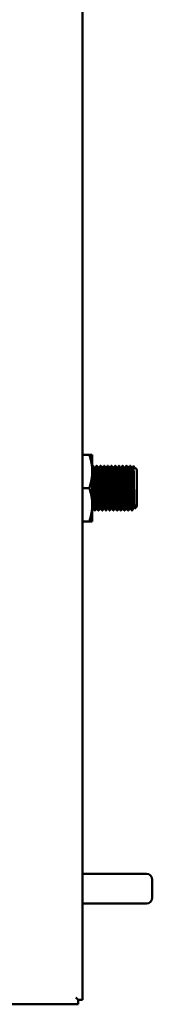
# Model space of a CAD drawing. Header units: inches. Extents: x 1 to 203, y 4 to 128.
# Tile 3 of 47: x 70.09 to 72.32, y 46.45 to 63.04. Entities that reach past the tile are written whole.
import ezdxf

# ---------------------------------------------------------------- set-up
doc = ezdxf.new("R2010")
doc.units = ezdxf.units.IN
doc.header["$LTSCALE"] = 6
doc.header["$MEASUREMENT"] = 0
doc.layers.add('Visible (ANSI)', color=7, linetype='Continuous', lineweight=50)

msp = doc.modelspace()

# ---------------------------------------------------------------- linework, layer by layer
at = {"layer": 'Visible (ANSI)'}
for p, q in [((71.146, 46.521), (71.146, 82.771)), ((71.26, 55.708), (71.146, 55.708)), ((71.26, 55.708), (71.31, 55.708)), ((71.31, 55.708), (71.31, 55.426)), ((71.31, 55.426), (71.31, 54.864)), ((71.318, 55.52), (71.326, 55.52)), ((71.357, 55.48), (71.35, 55.48)), ((71.381, 55.52), (71.388, 55.52)), ((71.42, 55.48), (71.412, 55.48)), ((71.443, 55.52), (71.451, 55.52)), ((71.482, 55.48), (71.475, 55.48)), ((71.506, 55.52), (71.513, 55.52)), ((71.545, 55.48), (71.537, 55.48)), ((71.568, 55.52), (71.576, 55.52)), ((71.607, 55.48), (71.6, 55.48)), ((71.631, 55.52), (71.638, 55.52)), ((71.67, 55.48), (71.662, 55.48)), ((71.693, 55.52), (71.701, 55.52)), ((71.732, 55.48), (71.725, 55.48)), ((71.756, 55.52), (71.763, 55.52)), ((71.795, 55.48), (71.787, 55.48)), ((71.818, 55.52), (71.826, 55.52)), ((71.857, 55.48), (71.85, 55.48)), ((71.881, 55.52), (71.888, 55.52)), ((71.92, 55.48), (71.912, 55.48)), ((71.943, 55.52), (71.951, 55.52)), ((71.982, 55.48), (71.975, 55.48)), ((72.035, 55.483), (72.003, 55.515)), ((72.036, 55.482), (72.037, 55.479)), ((72.038, 55.48), (72.037, 55.48)), ((72.038, 55.475), (72.038, 55.48)), ((72.06, 55.458), (72.038, 55.48)), ((72.06, 55.458), (72.06, 54.833)), ((71.26, 55.145), (71.146, 55.145)), ((71.31, 54.864), (71.31, 54.583)), ((71.326, 54.811), (71.318, 54.811)), ((71.349, 54.77), (71.357, 54.77)), ((71.388, 54.811), (71.381, 54.811)), ((71.412, 54.77), (71.42, 54.77)), ((71.451, 54.811), (71.443, 54.811)), ((71.474, 54.77), (71.482, 54.77)), ((71.513, 54.811), (71.506, 54.811)), ((71.537, 54.77), (71.545, 54.77)), ((71.576, 54.811), (71.568, 54.811)), ((71.599, 54.77), (71.607, 54.77)), ((71.638, 54.811), (71.631, 54.811)), ((71.662, 54.77), (71.67, 54.77)), ((71.701, 54.811), (71.693, 54.811)), ((71.724, 54.77), (71.732, 54.77)), ((71.763, 54.811), (71.756, 54.811)), ((71.787, 54.77), (71.795, 54.77)), ((71.826, 54.811), (71.818, 54.811)), ((71.849, 54.77), (71.857, 54.77)), ((71.888, 54.811), (71.881, 54.811)), ((71.912, 54.77), (71.92, 54.77)), ((71.951, 54.811), (71.943, 54.811)), ((71.974, 54.77), (71.982, 54.77)), ((72.013, 54.811), (72.006, 54.811)), ((72.022, 54.795), (72.013, 54.811)), ((72.06, 54.833), (72.022, 54.795)), ((71.26, 54.583), (71.146, 54.583)), ((71.26, 54.583), (71.31, 54.583)), ((71.443, 48.645), (71.146, 48.645)), ((72.221, 48.645), (71.443, 48.645)), ((72.321, 48.245), (72.321, 48.545)), ((71.443, 48.145), (71.146, 48.145)), ((71.443, 48.145), (72.221, 48.145)), ((71.146, 46.521), (71.072, 46.521)), ((71.072, 46.521), (71.072, 46.521)), ((71.072, 46.447), (42.837, 46.447))]:
    msp.add_line(p, q, dxfattribs=at)
for centre, start, end in [((72.221, 48.545), 0, 90), ((72.221, 48.245), 270, 0)]:
    msp.add_arc(centre, 0.1, start, end, dxfattribs=at)
for centre, major_axis, ratio, start_param, end_param in [((71.033, 46.56), (-0.113, 0.113), 0.000877, 4.356667, 4.71151), ((71.033, 46.56), (0.113, -0.113), 0.000879, 1.215077, 1.569919), ((71.072, 46.56), (0, -0.113), 0.001755, 0, 1.215954)]:
    msp.add_ellipse(centre, major_axis=major_axis, ratio=ratio, start_param=start_param, end_param=end_param, dxfattribs=at)
for points, weights in [([(71.31, 55.426), (71.31, 55.557), (71.26, 55.708)], [1.63796447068, 1.63796447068, 1.52036391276]), ([(71.26, 55.145), (71.31, 55.296), (71.31, 55.426)], [1.52036391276, 1.63796447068, 1.63796447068]), ([(72.038, 55.475), (72.038, 55.478), (72.037, 55.479)], [0.975309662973, 0.98157895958, 0.990788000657]), ([(71.31, 54.864), (71.31, 54.995), (71.26, 55.145)], [1.63796447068, 1.63796447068, 1.52036391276]), ([(71.26, 54.583), (71.31, 54.733), (71.31, 54.864)], [1.52036391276, 1.63796447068, 1.63796447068]), ([(71.318, 54.811), (71.314, 54.811), (71.31, 54.909)], [1, 0.923879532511, 1])]:
    msp.add_rational_spline(points, weights, degree=2, dxfattribs=at)
for points in [[(71.31, 55.507), (71.313, 55.511), (71.315, 55.516), (71.318, 55.52)], [(71.326, 55.52), (71.334, 55.506), (71.342, 55.493), (71.35, 55.479)], [(71.357, 55.48), (71.365, 55.493), (71.372, 55.506), (71.38, 55.52)], [(71.389, 55.52), (71.397, 55.506), (71.404, 55.493), (71.412, 55.479)], [(71.419, 55.48), (71.427, 55.493), (71.435, 55.506), (71.443, 55.52)], [(71.451, 55.52), (71.459, 55.506), (71.467, 55.493), (71.475, 55.479)], [(71.482, 55.48), (71.49, 55.493), (71.497, 55.506), (71.505, 55.52)], [(71.514, 55.52), (71.522, 55.506), (71.529, 55.493), (71.537, 55.479)], [(71.544, 55.48), (71.552, 55.493), (71.56, 55.506), (71.568, 55.52)], [(71.576, 55.52), (71.584, 55.506), (71.592, 55.493), (71.6, 55.479)], [(71.607, 55.48), (71.615, 55.493), (71.622, 55.506), (71.63, 55.52)], [(71.639, 55.52), (71.647, 55.506), (71.654, 55.493), (71.662, 55.479)], [(71.669, 55.48), (71.677, 55.493), (71.685, 55.506), (71.693, 55.52)], [(71.701, 55.52), (71.709, 55.506), (71.717, 55.493), (71.725, 55.479)], [(71.732, 55.48), (71.74, 55.493), (71.747, 55.506), (71.755, 55.52)], [(71.764, 55.52), (71.772, 55.506), (71.779, 55.493), (71.787, 55.479)], [(71.794, 55.48), (71.802, 55.493), (71.81, 55.506), (71.818, 55.52)], [(71.826, 55.52), (71.834, 55.506), (71.842, 55.493), (71.85, 55.479)], [(71.857, 55.48), (71.865, 55.493), (71.872, 55.506), (71.88, 55.52)], [(71.889, 55.52), (71.897, 55.506), (71.904, 55.493), (71.912, 55.479)], [(71.919, 55.48), (71.927, 55.493), (71.935, 55.506), (71.943, 55.52)], [(71.951, 55.52), (71.959, 55.506), (71.967, 55.493), (71.975, 55.479)], [(71.982, 55.48), (71.989, 55.491), (71.996, 55.503), (72.002, 55.515)], [(72.038, 55.475), (72.037, 55.479), (72.036, 55.482), (72.035, 55.483)], [(71.318, 54.811), (71.316, 54.806), (71.313, 54.802), (71.31, 54.797)], [(71.349, 54.771), (71.341, 54.784), (71.333, 54.798), (71.325, 54.811)], [(71.381, 54.811), (71.373, 54.797), (71.365, 54.784), (71.358, 54.771)], [(71.411, 54.771), (71.404, 54.784), (71.396, 54.798), (71.388, 54.811)], [(71.443, 54.811), (71.436, 54.797), (71.428, 54.784), (71.42, 54.771)], [(71.474, 54.771), (71.466, 54.784), (71.458, 54.798), (71.45, 54.811)], [(71.506, 54.811), (71.498, 54.797), (71.49, 54.784), (71.483, 54.771)], [(71.536, 54.771), (71.529, 54.784), (71.521, 54.798), (71.513, 54.811)], [(71.568, 54.811), (71.561, 54.797), (71.553, 54.784), (71.545, 54.771)], [(71.599, 54.771), (71.591, 54.784), (71.583, 54.798), (71.575, 54.811)], [(71.631, 54.811), (71.623, 54.797), (71.615, 54.784), (71.608, 54.771)], [(71.661, 54.771), (71.654, 54.784), (71.646, 54.798), (71.638, 54.811)], [(71.693, 54.811), (71.686, 54.797), (71.678, 54.784), (71.67, 54.771)], [(71.724, 54.771), (71.716, 54.784), (71.708, 54.798), (71.7, 54.811)], [(71.756, 54.811), (71.748, 54.797), (71.74, 54.784), (71.733, 54.771)], [(71.786, 54.771), (71.779, 54.784), (71.771, 54.798), (71.763, 54.811)], [(71.818, 54.811), (71.811, 54.797), (71.803, 54.784), (71.795, 54.771)], [(71.849, 54.771), (71.841, 54.784), (71.833, 54.798), (71.825, 54.811)], [(71.881, 54.811), (71.873, 54.797), (71.865, 54.784), (71.858, 54.771)], [(71.911, 54.771), (71.904, 54.784), (71.896, 54.798), (71.888, 54.811)], [(71.943, 54.811), (71.936, 54.797), (71.928, 54.784), (71.92, 54.771)], [(71.974, 54.771), (71.966, 54.784), (71.958, 54.798), (71.95, 54.811)], [(72.006, 54.811), (71.998, 54.797), (71.99, 54.784), (71.983, 54.771)]]:
    msp.add_open_spline(points, degree=3, dxfattribs=at)
for points, weights, knots in [([(71.349, 54.77), (71.345, 54.77), (71.341, 54.88), (71.338, 54.99), (71.334, 55.145), (71.33, 55.301), (71.326, 55.41), (71.322, 55.52), (71.318, 55.52), (71.318, 55.52), (71.318, 55.52)], [1, 0.923879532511, 1, 0.923879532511, 1, 0.923879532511, 1, 0.923879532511, 1, 0.995614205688, 0.991733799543], [0.49, 0.49, 0.49, 0.495, 0.495, 0.5, 0.5, 0.505, 0.505, 0.51, 0.51, 0.51028808, 0.51028808, 0.51028808]), ([(71.358, 54.771), (71.357, 54.77), (71.357, 54.77), (71.353, 54.77), (71.349, 54.88), (71.345, 54.99), (71.341, 55.145), (71.338, 55.301), (71.334, 55.41), (71.33, 55.52), (71.326, 55.52)], [0.991733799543, 0.995614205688, 1, 0.923879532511, 1, 0.923879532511, 1, 0.923879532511, 1, 0.923879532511, 1], [0.44971192, 0.44971192, 0.44971192, 0.45, 0.45, 0.455, 0.455, 0.46, 0.46, 0.465, 0.465, 0.47, 0.47, 0.47]), ([(71.381, 54.811), (71.377, 54.811), (71.373, 54.909), (71.369, 55.007), (71.365, 55.145), (71.361, 55.284), (71.357, 55.382), (71.353, 55.473), (71.35, 55.479)], [1, 0.923879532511, 1, 0.923879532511, 1, 0.923879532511, 1, 0.928804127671, 0.990788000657], [0.45, 0.45, 0.45, 0.455, 0.455, 0.46, 0.46, 0.465, 0.465, 0.46967653, 0.46967653, 0.46967653]), ([(71.388, 54.811), (71.384, 54.818), (71.381, 54.909), (71.377, 55.007), (71.373, 55.145), (71.369, 55.284), (71.365, 55.382), (71.361, 55.48), (71.357, 55.48)], [0.990788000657, 0.928804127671, 1, 0.923879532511, 1, 0.923879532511, 1, 0.923879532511, 1], [0.45032347, 0.45032347, 0.45032347, 0.455, 0.455, 0.46, 0.46, 0.465, 0.465, 0.47, 0.47, 0.47]), ([(71.412, 54.77), (71.408, 54.77), (71.404, 54.88), (71.4, 54.99), (71.396, 55.145), (71.392, 55.301), (71.388, 55.41), (71.384, 55.52), (71.381, 55.52), (71.38, 55.52), (71.38, 55.52)], [1, 0.923879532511, 1, 0.923879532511, 1, 0.923879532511, 1, 0.923879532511, 1, 0.995614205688, 0.991733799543], [0.45, 0.45, 0.45, 0.455, 0.455, 0.46, 0.46, 0.465, 0.465, 0.47, 0.47, 0.47028808, 0.47028808, 0.47028808]), ([(71.42, 54.771), (71.42, 54.77), (71.42, 54.77), (71.416, 54.77), (71.412, 54.88), (71.408, 54.99), (71.404, 55.145), (71.4, 55.301), (71.396, 55.41), (71.392, 55.52), (71.388, 55.52)], [0.991733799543, 0.995614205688, 1, 0.923879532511, 1, 0.923879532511, 1, 0.923879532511, 1, 0.923879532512, 1], [0.40971192, 0.40971192, 0.40971192, 0.41, 0.41, 0.415, 0.415, 0.42, 0.42, 0.425, 0.425, 0.43, 0.43, 0.43]), ([(71.443, 54.811), (71.439, 54.811), (71.435, 54.909), (71.431, 55.007), (71.427, 55.145), (71.424, 55.284), (71.42, 55.382), (71.416, 55.473), (71.412, 55.479)], [1, 0.923879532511, 1, 0.923879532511, 1, 0.923879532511, 1, 0.928804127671, 0.990788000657], [0.41, 0.41, 0.41, 0.415, 0.415, 0.42, 0.42, 0.425, 0.425, 0.42967653, 0.42967653, 0.42967653]), ([(71.45, 54.811), (71.447, 54.818), (71.443, 54.909), (71.439, 55.007), (71.435, 55.145), (71.431, 55.284), (71.427, 55.382), (71.424, 55.48), (71.42, 55.48)], [0.990788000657, 0.928804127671, 1, 0.923879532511, 1, 0.923879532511, 1, 0.923879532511, 1], [0.41032347, 0.41032347, 0.41032347, 0.415, 0.415, 0.42, 0.42, 0.425, 0.425, 0.43, 0.43, 0.43]), ([(71.474, 54.77), (71.47, 54.77), (71.466, 54.88), (71.463, 54.99), (71.459, 55.145), (71.455, 55.301), (71.451, 55.41), (71.447, 55.52), (71.443, 55.52), (71.443, 55.52), (71.443, 55.52)], [1, 0.923879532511, 1, 0.923879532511, 1, 0.923879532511, 1, 0.923879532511, 1, 0.995614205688, 0.991733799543], [0.41, 0.41, 0.41, 0.415, 0.415, 0.42, 0.42, 0.425, 0.425, 0.43, 0.43, 0.43028808, 0.43028808, 0.43028808]), ([(71.483, 54.771), (71.482, 54.77), (71.482, 54.77), (71.478, 54.77), (71.474, 54.88), (71.47, 54.99), (71.466, 55.145), (71.463, 55.301), (71.459, 55.41), (71.455, 55.52), (71.451, 55.52)], [0.991733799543, 0.995614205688, 1, 0.923879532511, 1, 0.923879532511, 1, 0.923879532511, 1, 0.923879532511, 1], [0.36971192, 0.36971192, 0.36971192, 0.37, 0.37, 0.375, 0.375, 0.38, 0.38, 0.385, 0.385, 0.39, 0.39, 0.39]), ([(71.506, 54.811), (71.502, 54.811), (71.498, 54.909), (71.494, 55.007), (71.49, 55.145), (71.486, 55.284), (71.482, 55.382), (71.478, 55.473), (71.475, 55.479)], [1, 0.923879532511, 1, 0.923879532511, 1, 0.923879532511, 1, 0.928804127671, 0.990788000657], [0.37, 0.37, 0.37, 0.375, 0.375, 0.38, 0.38, 0.385, 0.385, 0.38967653, 0.38967653, 0.38967653]), ([(71.513, 54.811), (71.509, 54.818), (71.506, 54.909), (71.502, 55.007), (71.498, 55.145), (71.494, 55.284), (71.49, 55.382), (71.486, 55.48), (71.482, 55.48)], [0.990788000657, 0.928804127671, 1, 0.923879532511, 1, 0.923879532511, 1, 0.923879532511, 1], [0.37032347, 0.37032347, 0.37032347, 0.375, 0.375, 0.38, 0.38, 0.385, 0.385, 0.39, 0.39, 0.39]), ([(71.537, 54.77), (71.533, 54.77), (71.529, 54.88), (71.525, 54.99), (71.521, 55.145), (71.517, 55.301), (71.513, 55.41), (71.509, 55.52), (71.506, 55.52), (71.505, 55.52), (71.505, 55.52)], [1, 0.923879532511, 1, 0.923879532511, 1, 0.923879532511, 1, 0.923879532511, 1, 0.995614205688, 0.991733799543], [0.37, 0.37, 0.37, 0.375, 0.375, 0.38, 0.38, 0.385, 0.385, 0.39, 0.39, 0.39028808, 0.39028808, 0.39028808]), ([(71.545, 54.771), (71.545, 54.77), (71.545, 54.77), (71.541, 54.77), (71.537, 54.88), (71.533, 54.99), (71.529, 55.145), (71.525, 55.301), (71.521, 55.41), (71.517, 55.52), (71.513, 55.52)], [0.991733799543, 0.995614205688, 1, 0.923879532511, 1, 0.923879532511, 1, 0.923879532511, 1, 0.923879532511, 1], [0.32971192, 0.32971192, 0.32971192, 0.33, 0.33, 0.335, 0.335, 0.34, 0.34, 0.345, 0.345, 0.35, 0.35, 0.35]), ([(71.568, 54.811), (71.564, 54.811), (71.56, 54.909), (71.556, 55.007), (71.552, 55.145), (71.549, 55.284), (71.545, 55.382), (71.541, 55.473), (71.537, 55.479)], [1, 0.923879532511, 1, 0.923879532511, 1, 0.923879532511, 1, 0.928804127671, 0.990788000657], [0.33, 0.33, 0.33, 0.335, 0.335, 0.34, 0.34, 0.345, 0.345, 0.34967653, 0.34967653, 0.34967653]), ([(71.575, 54.811), (71.572, 54.818), (71.568, 54.909), (71.564, 55.007), (71.56, 55.145), (71.556, 55.284), (71.552, 55.382), (71.549, 55.48), (71.545, 55.48)], [0.990788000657, 0.928804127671, 1, 0.923879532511, 1, 0.923879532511, 1, 0.923879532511, 1], [0.33032347, 0.33032347, 0.33032347, 0.335, 0.335, 0.34, 0.34, 0.345, 0.345, 0.35, 0.35, 0.35]), ([(71.599, 54.77), (71.595, 54.77), (71.591, 54.88), (71.588, 54.99), (71.584, 55.145), (71.58, 55.301), (71.576, 55.41), (71.572, 55.52), (71.568, 55.52), (71.568, 55.52), (71.568, 55.52)], [1, 0.923879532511, 1, 0.923879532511, 1, 0.923879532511, 1, 0.923879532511, 1, 0.995614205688, 0.991733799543], [0.33, 0.33, 0.33, 0.335, 0.335, 0.34, 0.34, 0.345, 0.345, 0.35, 0.35, 0.35028808, 0.35028808, 0.35028808]), ([(71.608, 54.771), (71.607, 54.77), (71.607, 54.77), (71.603, 54.77), (71.599, 54.88), (71.595, 54.99), (71.591, 55.145), (71.588, 55.301), (71.584, 55.41), (71.58, 55.52), (71.576, 55.52)], [0.991733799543, 0.995614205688, 1, 0.923879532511, 1, 0.923879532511, 1, 0.923879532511, 1, 0.923879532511, 1], [0.28971192, 0.28971192, 0.28971192, 0.29, 0.29, 0.295, 0.295, 0.3, 0.3, 0.305, 0.305, 0.31, 0.31, 0.31]), ([(71.631, 54.811), (71.627, 54.811), (71.623, 54.909), (71.619, 55.007), (71.615, 55.145), (71.611, 55.284), (71.607, 55.382), (71.603, 55.473), (71.6, 55.479)], [1, 0.923879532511, 1, 0.923879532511, 1, 0.923879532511, 1, 0.928804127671, 0.990788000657], [0.29, 0.29, 0.29, 0.295, 0.295, 0.3, 0.3, 0.305, 0.305, 0.30967653, 0.30967653, 0.30967653]), ([(71.638, 54.811), (71.634, 54.818), (71.631, 54.909), (71.627, 55.007), (71.623, 55.145), (71.619, 55.284), (71.615, 55.382), (71.611, 55.48), (71.607, 55.48)], [0.990788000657, 0.928804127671, 1, 0.923879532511, 1, 0.923879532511, 1, 0.923879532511, 1], [0.29032347, 0.29032347, 0.29032347, 0.295, 0.295, 0.3, 0.3, 0.305, 0.305, 0.31, 0.31, 0.31]), ([(71.662, 54.77), (71.658, 54.77), (71.654, 54.88), (71.65, 54.99), (71.646, 55.145), (71.642, 55.301), (71.638, 55.41), (71.634, 55.52), (71.631, 55.52), (71.63, 55.52), (71.63, 55.52)], [1, 0.923879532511, 1, 0.923879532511, 1, 0.923879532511, 1, 0.923879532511, 1, 0.995614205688, 0.991733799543], [0.29, 0.29, 0.29, 0.295, 0.295, 0.3, 0.3, 0.305, 0.305, 0.31, 0.31, 0.31028808, 0.31028808, 0.31028808]), ([(71.67, 54.771), (71.67, 54.77), (71.67, 54.77), (71.666, 54.77), (71.662, 54.88), (71.658, 54.99), (71.654, 55.145), (71.65, 55.301), (71.646, 55.41), (71.642, 55.52), (71.638, 55.52)], [0.991733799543, 0.995614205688, 1, 0.923879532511, 1, 0.923879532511, 1, 0.923879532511, 1, 0.923879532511, 1], [0.24971192, 0.24971192, 0.24971192, 0.25, 0.25, 0.255, 0.255, 0.26, 0.26, 0.265, 0.265, 0.27, 0.27, 0.27]), ([(71.693, 54.811), (71.689, 54.811), (71.685, 54.909), (71.681, 55.007), (71.677, 55.145), (71.674, 55.284), (71.67, 55.382), (71.666, 55.473), (71.662, 55.479)], [1, 0.923879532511, 1, 0.923879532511, 1, 0.923879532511, 1, 0.928804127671, 0.990788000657], [0.25, 0.25, 0.25, 0.255, 0.255, 0.26, 0.26, 0.265, 0.265, 0.26967653, 0.26967653, 0.26967653]), ([(71.7, 54.811), (71.697, 54.818), (71.693, 54.909), (71.689, 55.007), (71.685, 55.145), (71.681, 55.284), (71.677, 55.382), (71.674, 55.48), (71.67, 55.48)], [0.990788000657, 0.928804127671, 1, 0.923879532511, 1, 0.923879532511, 1, 0.923879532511, 1], [0.25032347, 0.25032347, 0.25032347, 0.255, 0.255, 0.26, 0.26, 0.265, 0.265, 0.27, 0.27, 0.27]), ([(71.724, 54.77), (71.72, 54.77), (71.716, 54.88), (71.713, 54.99), (71.709, 55.145), (71.705, 55.301), (71.701, 55.41), (71.697, 55.52), (71.693, 55.52), (71.693, 55.52), (71.693, 55.52)], [1, 0.923879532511, 1, 0.923879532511, 1, 0.923879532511, 1, 0.923879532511, 1, 0.995614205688, 0.991733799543], [0.25, 0.25, 0.25, 0.255, 0.255, 0.26, 0.26, 0.265, 0.265, 0.27, 0.27, 0.27028808, 0.27028808, 0.27028808]), ([(71.733, 54.771), (71.732, 54.77), (71.732, 54.77), (71.728, 54.77), (71.724, 54.88), (71.72, 54.99), (71.716, 55.145), (71.713, 55.301), (71.709, 55.41), (71.705, 55.52), (71.701, 55.52)], [0.991733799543, 0.995614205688, 1, 0.923879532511, 1, 0.923879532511, 1, 0.923879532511, 1, 0.923879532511, 1], [0.20971192, 0.20971192, 0.20971192, 0.21, 0.21, 0.215, 0.215, 0.22, 0.22, 0.225, 0.225, 0.23, 0.23, 0.23]), ([(71.756, 54.811), (71.752, 54.811), (71.748, 54.909), (71.744, 55.007), (71.74, 55.145), (71.736, 55.284), (71.732, 55.382), (71.728, 55.473), (71.725, 55.479)], [1, 0.923879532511, 1, 0.923879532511, 1, 0.923879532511, 1, 0.928804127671, 0.990788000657], [0.21, 0.21, 0.21, 0.215, 0.215, 0.22, 0.22, 0.225, 0.225, 0.22967653, 0.22967653, 0.22967653]), ([(71.763, 54.811), (71.759, 54.818), (71.756, 54.909), (71.752, 55.007), (71.748, 55.145), (71.744, 55.284), (71.74, 55.382), (71.736, 55.48), (71.732, 55.48)], [0.990788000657, 0.928804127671, 1, 0.923879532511, 1, 0.923879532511, 1, 0.923879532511, 1], [0.21032347, 0.21032347, 0.21032347, 0.215, 0.215, 0.22, 0.22, 0.225, 0.225, 0.23, 0.23, 0.23]), ([(71.787, 54.77), (71.783, 54.77), (71.779, 54.88), (71.775, 54.99), (71.771, 55.145), (71.767, 55.301), (71.763, 55.41), (71.759, 55.52), (71.756, 55.52), (71.755, 55.52), (71.755, 55.52)], [1, 0.923879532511, 1, 0.923879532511, 1, 0.923879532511, 1, 0.923879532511, 1, 0.995614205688, 0.991733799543], [0.21, 0.21, 0.21, 0.215, 0.215, 0.22, 0.22, 0.225, 0.225, 0.23, 0.23, 0.23028808, 0.23028808, 0.23028808]), ([(71.795, 54.771), (71.795, 54.77), (71.795, 54.77), (71.791, 54.77), (71.787, 54.88), (71.783, 54.99), (71.779, 55.145), (71.775, 55.301), (71.771, 55.41), (71.767, 55.52), (71.763, 55.52)], [0.991733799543, 0.995614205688, 1, 0.923879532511, 1, 0.923879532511, 1, 0.923879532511, 1, 0.923879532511, 1], [0.16971192, 0.16971192, 0.16971192, 0.17, 0.17, 0.175, 0.175, 0.18, 0.18, 0.185, 0.185, 0.19, 0.19, 0.19]), ([(71.818, 54.811), (71.814, 54.811), (71.81, 54.909), (71.806, 55.007), (71.802, 55.145), (71.799, 55.284), (71.795, 55.382), (71.791, 55.473), (71.787, 55.479)], [1, 0.923879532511, 1, 0.923879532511, 1, 0.923879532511, 1, 0.928804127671, 0.990788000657], [0.17, 0.17, 0.17, 0.175, 0.175, 0.18, 0.18, 0.185, 0.185, 0.18967653, 0.18967653, 0.18967653]), ([(71.825, 54.811), (71.822, 54.818), (71.818, 54.909), (71.814, 55.007), (71.81, 55.145), (71.806, 55.284), (71.802, 55.382), (71.799, 55.48), (71.795, 55.48)], [0.990788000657, 0.928804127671, 1, 0.923879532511, 1, 0.923879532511, 1, 0.923879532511, 1], [0.17032347, 0.17032347, 0.17032347, 0.175, 0.175, 0.18, 0.18, 0.185, 0.185, 0.19, 0.19, 0.19]), ([(71.849, 54.77), (71.845, 54.77), (71.841, 54.88), (71.838, 54.99), (71.834, 55.145), (71.83, 55.301), (71.826, 55.41), (71.822, 55.52), (71.818, 55.52), (71.818, 55.52), (71.818, 55.52)], [1, 0.923879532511, 1, 0.923879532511, 1, 0.923879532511, 1, 0.923879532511, 1, 0.995614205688, 0.991733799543], [0.17, 0.17, 0.17, 0.175, 0.175, 0.18, 0.18, 0.185, 0.185, 0.19, 0.19, 0.19028808, 0.19028808, 0.19028808]), ([(71.858, 54.771), (71.857, 54.77), (71.857, 54.77), (71.853, 54.77), (71.849, 54.88), (71.845, 54.99), (71.841, 55.145), (71.838, 55.301), (71.834, 55.41), (71.83, 55.52), (71.826, 55.52)], [0.991733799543, 0.995614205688, 1, 0.923879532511, 1, 0.923879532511, 1, 0.923879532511, 1, 0.923879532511, 1], [0.12971192, 0.12971192, 0.12971192, 0.13, 0.13, 0.135, 0.135, 0.14, 0.14, 0.145, 0.145, 0.15, 0.15, 0.15]), ([(71.881, 54.811), (71.877, 54.811), (71.873, 54.909), (71.869, 55.007), (71.865, 55.145), (71.861, 55.284), (71.857, 55.382), (71.853, 55.473), (71.85, 55.479)], [1, 0.923879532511, 1, 0.923879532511, 1, 0.923879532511, 1, 0.928804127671, 0.990788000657], [0.13, 0.13, 0.13, 0.135, 0.135, 0.14, 0.14, 0.145, 0.145, 0.14967653, 0.14967653, 0.14967653]), ([(71.888, 54.811), (71.884, 54.818), (71.881, 54.909), (71.877, 55.007), (71.873, 55.145), (71.869, 55.284), (71.865, 55.382), (71.861, 55.48), (71.857, 55.48)], [0.990788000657, 0.928804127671, 1, 0.923879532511, 1, 0.923879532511, 1, 0.923879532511, 1], [0.13032347, 0.13032347, 0.13032347, 0.135, 0.135, 0.14, 0.14, 0.145, 0.145, 0.15, 0.15, 0.15]), ([(71.912, 54.77), (71.908, 54.77), (71.904, 54.88), (71.9, 54.99), (71.896, 55.145), (71.892, 55.301), (71.888, 55.41), (71.884, 55.52), (71.881, 55.52), (71.88, 55.52), (71.88, 55.52)], [1, 0.923879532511, 1, 0.923879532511, 1, 0.923879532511, 1, 0.923879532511, 1, 0.995614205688, 0.991733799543], [0.13, 0.13, 0.13, 0.135, 0.135, 0.14, 0.14, 0.145, 0.145, 0.15, 0.15, 0.15028808, 0.15028808, 0.15028808]), ([(71.92, 54.771), (71.92, 54.77), (71.92, 54.77), (71.916, 54.77), (71.912, 54.88), (71.908, 54.99), (71.904, 55.145), (71.9, 55.301), (71.896, 55.41), (71.892, 55.52), (71.888, 55.52)], [0.991733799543, 0.995614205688, 1, 0.923879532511, 1, 0.923879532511, 1, 0.923879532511, 1, 0.923879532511, 1], [0.08971192, 0.08971192, 0.08971192, 0.09, 0.09, 0.095, 0.095, 0.1, 0.1, 0.105, 0.105, 0.11, 0.11, 0.11]), ([(71.943, 54.811), (71.939, 54.811), (71.935, 54.909), (71.931, 55.007), (71.927, 55.145), (71.924, 55.284), (71.92, 55.382), (71.916, 55.473), (71.912, 55.479)], [1, 0.923879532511, 1, 0.923879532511, 1, 0.923879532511, 1, 0.928804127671, 0.990788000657], [0.09, 0.09, 0.09, 0.095, 0.095, 0.1, 0.1, 0.105, 0.105, 0.10967653, 0.10967653, 0.10967653]), ([(71.95, 54.811), (71.947, 54.818), (71.943, 54.909), (71.939, 55.007), (71.935, 55.145), (71.931, 55.284), (71.927, 55.382), (71.924, 55.48), (71.92, 55.48)], [0.990788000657, 0.928804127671, 1, 0.923879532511, 1, 0.923879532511, 1, 0.923879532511, 1], [0.09032347, 0.09032347, 0.09032347, 0.095, 0.095, 0.1, 0.1, 0.105, 0.105, 0.11, 0.11, 0.11]), ([(71.974, 54.77), (71.97, 54.77), (71.966, 54.88), (71.963, 54.99), (71.959, 55.145), (71.955, 55.301), (71.951, 55.41), (71.947, 55.52), (71.943, 55.52), (71.943, 55.52), (71.943, 55.52)], [1, 0.923879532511, 1, 0.923879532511, 1, 0.923879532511, 1, 0.923879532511, 1, 0.995614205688, 0.991733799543], [0.09, 0.09, 0.09, 0.095, 0.095, 0.1, 0.1, 0.105, 0.105, 0.11, 0.11, 0.11028808, 0.11028808, 0.11028808]), ([(71.983, 54.771), (71.982, 54.77), (71.982, 54.77), (71.978, 54.77), (71.974, 54.88), (71.97, 54.99), (71.966, 55.145), (71.963, 55.301), (71.959, 55.41), (71.955, 55.52), (71.951, 55.52)], [0.991733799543, 0.995614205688, 1, 0.923879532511, 1, 0.923879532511, 1, 0.923879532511, 1, 0.923879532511, 1], [0.04971192, 0.04971192, 0.04971192, 0.05, 0.05, 0.055, 0.055, 0.06, 0.06, 0.065, 0.065, 0.07, 0.07, 0.07]), ([(72.006, 54.811), (72.002, 54.811), (71.998, 54.909), (71.994, 55.007), (71.99, 55.145), (71.986, 55.284), (71.982, 55.382), (71.978, 55.473), (71.975, 55.479)], [1, 0.923879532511, 1, 0.923879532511, 1, 0.923879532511, 1, 0.928804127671, 0.990788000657], [0.05, 0.05, 0.05, 0.055, 0.055, 0.06, 0.06, 0.065, 0.065, 0.06967653, 0.06967653, 0.06967653]), ([(72.013, 54.811), (72.009, 54.818), (72.006, 54.909), (72.002, 55.007), (71.998, 55.145), (71.994, 55.284), (71.99, 55.382), (71.986, 55.48), (71.982, 55.48)], [0.990788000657, 0.928804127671, 1, 0.923879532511, 1, 0.923879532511, 1, 0.923879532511, 1], [0.05032347, 0.05032347, 0.05032347, 0.055, 0.055, 0.06, 0.06, 0.065, 0.065, 0.07, 0.07, 0.07]), ([(71.325, 54.811), (71.322, 54.818), (71.318, 54.909), (71.314, 55.007), (71.31, 55.145)], [0.990788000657, 0.928804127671, 1, 0.923879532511, 1], [0.490323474, 0.490323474, 0.490323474, 0.495, 0.495, 0.5, 0.5, 0.5])]:
    msp.add_rational_spline(points, weights, degree=2, knots=knots, dxfattribs=at)
msp.add_open_spline([(72.002, 55.515), (72.003, 55.515), (72.003, 55.515), (72.004, 55.512), (72.005, 55.5), (72.006, 55.457), (72.007, 55.428), (72.009, 55.362), (72.009, 55.32), (72.011, 55.228), (72.012, 55.183), (72.013, 55.097), (72.014, 55.05), (72.016, 54.966), (72.017, 54.929), (72.018, 54.882), (72.018, 54.867), (72.019, 54.83), (72.02, 54.812), (72.022, 54.797), (72.022, 54.795), (72.022, 54.795)], degree=3, knots=[-4.810036, -4.810036, -4.810036, -4.810036, -4.754793, -4.754793, -4.495216, -4.495216, -4.235881, -4.235881, -3.938526, -3.938526, -3.636043, -3.636043, -3.272475, -3.272475, -2.930796, -2.930796, -2.755734, -2.755734, -2.408039, -2.408039, -2.202704, -2.202704, -2.202704, -2.202704], dxfattribs=at)

doc.saveas('drawing.dxf')
